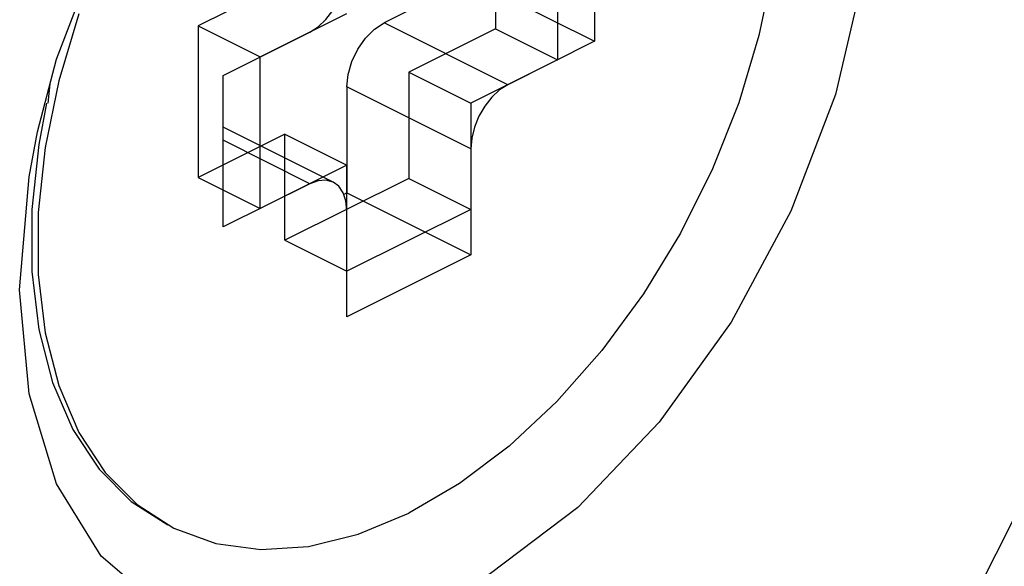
# Paper-space layout '005_EXP_CORICANT_PE_DRAWING_3_1' of a CAD drawing. Header units: millimetres. Extents: x 6 to 413, y 7 to 290.
# Tile 167 of 228: x 242.596 to 243.607, y 80.672 to 81.234. Entities that reach past the tile are written whole.
import ezdxf

# ---------------------------------------------------------------- set-up
doc = ezdxf.new("R2010")
doc.units = ezdxf.units.MM
doc.header["$LTSCALE"] = 23.1
doc.layers.get('0').update_dxf_attribs({"linetype": 'CONTINUOUS'})
doc.layers.add('123400001945H_RACK_HOLDER__BL89', color=7, linetype='CONTINUOUS')
doc.layers.add('124100000264A_M4_L6_NICKE_BL132', color=7, linetype='CONTINUOUS')

# ---------------------------------------------------------------- blocks, each defined once
blk = doc.blocks.new('123400001945H_RACK_HOLDER__BL89', base_point=(241.0799, 77.3508))
at = {"layer": '123400001945H_RACK_HOLDER__BL89', "color": 7, "linetype": 'Continuous'}
for p, q in [((242.6249, 81.1477), (242.6268, 81.1676)), ((242.6051, 80.849), (242.5955, 80.9557))]:
    blk.add_line(p, q, dxfattribs=at)
for points in [[(242.6138, 81.1183), (242.6334, 81.1929), (242.6792, 81.3129), (242.7405, 81.4269)], [(243.4717, 81.3938), (243.4621, 81.2775), (243.4338, 81.1567), (243.388, 81.0366), (243.3267, 80.9226), (243.2526, 80.8197), (243.169, 80.7322), (243.0794, 80.6641), (242.9878, 80.6183), (242.8982, 80.5968), (242.8146, 80.6006), (242.7405, 80.6295), (242.6792, 80.6822), (242.6334, 80.7565), (242.6051, 80.849)], [(242.5955, 80.9557), (242.6051, 81.0721), (242.6138, 81.1183)], [(243.2563, 80.3119), (243.3432, 80.3658), (243.4268, 80.4386), (243.5038, 80.5276), (243.5713, 80.6292), (243.6267, 80.7395), (243.6679, 80.8545), (243.6933, 80.9695), (243.7018, 81.0802)]]:
    blk.add_lwpolyline(points, dxfattribs=at)
blk = doc.blocks.new('124100000264A_M4_L6_NICKE_BL132', base_point=(242.9922, 81.1955))
at = {"layer": '124100000264A_M4_L6_NICKE_BL132', "color": 7, "linetype": 'Continuous'}
for p, q in [((243.1863, 81.3673), (243.1863, 81.2114)), ((243.0591, 81.275), (242.97, 81.2305)), ((243.0591, 81.275), (243.1863, 81.2114)), ((242.6564, 81.2395), (242.6356, 81.1706)), ((243.0972, 81.1668), (242.97, 81.2305)), ((242.8045, 81.1764), (242.8936, 81.2209)), ((243.1863, 81.2114), (243.0972, 81.1668)), ((242.8045, 81.0205), (242.8045, 81.1764)), ((242.6356, 81.1706), (242.6216, 81.1021)), ((243.0591, 81.101), (242.9318, 81.1646)), ((242.9318, 81.1646), (242.9318, 81.0555)), ((242.6232, 81.1479), (242.6152, 81.1053)), ((242.9177, 81.0666), (242.8045, 81.1232)), ((242.6152, 81.1053), (242.6081, 81.0385)), ((242.8936, 81.065), (242.8045, 81.1096)), ((242.6216, 81.1021), (242.6145, 81.0353)), ((243.0591, 81.101), (243.0591, 80.9919)), ((242.8936, 81.065), (242.8045, 81.0205)), ((242.9318, 81.0555), (242.9286, 81.0539)), ((242.9318, 81.0555), (243.0591, 80.9919)), ((242.9318, 80.9282), (242.9318, 81.0373)), ((243.0591, 80.9919), (242.9318, 80.9282)), ((242.7164, 80.7351), (242.7539, 80.7109))]:
    blk.add_line(p, q, dxfattribs=at)
for points in [[(243.2369, 81.6769), (243.2745, 81.6526), (243.3074, 81.6195), (243.3344, 81.5785), (243.3552, 81.5304), (243.3693, 81.4759), (243.3764, 81.4163), (243.3764, 81.3524), (243.3693, 81.2856), (243.3552, 81.2172), (243.3344, 81.1482), (243.3074, 81.0802), (243.2745, 81.0142), (243.2364, 80.9516), (243.1938, 80.8935), (243.1475, 80.841), (243.0984, 80.7951), (243.0474, 80.7566), (242.9954, 80.7262)], [(242.8936, 81.2209), (242.9021, 81.2263), (242.9102, 81.2338), (242.9174, 81.243), (242.9234, 81.2534), (242.928, 81.2646), (242.9308, 81.2759), (242.9318, 81.2868)], [(242.9318, 81.1646), (242.9331, 81.1774), (242.9369, 81.1906), (242.943, 81.2033), (242.9509, 81.2147), (242.9601, 81.2239), (242.97, 81.2305)], [(243.0972, 81.1668), (243.0887, 81.1614), (243.0807, 81.1539), (243.0734, 81.1447), (243.0674, 81.1343), (243.0628, 81.1232), (243.06, 81.1119), (243.0591, 81.101)], [(242.9177, 81.0666), (242.9102, 81.0687), (242.9021, 81.0681), (242.8936, 81.065)], [(242.9318, 81.0373), (242.9308, 81.0473), (242.928, 81.0557), (242.9234, 81.0623), (242.9177, 81.0666)], [(242.6081, 81.0385), (242.6081, 80.9747), (242.6152, 80.915)], [(242.6145, 81.0353), (242.6145, 80.9715), (242.6216, 80.9118)], [(242.6152, 80.915), (242.6293, 80.8605), (242.65, 80.8124), (242.6771, 80.7714), (242.71, 80.7383), (242.7476, 80.7141)], [(242.6216, 80.9118), (242.6356, 80.8574), (242.6564, 80.8092), (242.6835, 80.7682), (242.7164, 80.7351)], [(242.7539, 80.7109), (242.797, 80.6951), (242.8433, 80.6889), (242.8924, 80.692), (242.9434, 80.7046), (242.9954, 80.7262)]]:
    blk.add_lwpolyline(points, dxfattribs=at)

psp = doc.layouts.new('005_EXP_CORICANT_PE_DRAWING_3_1')

# ---------------------------------------------------------------- linework, layer by layer
at = {"color": 6, "linetype": 'Continuous'}
for p, q in [((243.0845, 81.38), (243.0845, 81.2241)), ((242.8681, 81.2718), (242.779, 81.2273)), ((242.779, 81.2273), (242.8427, 81.1954)), ((242.779, 81.2273), (242.779, 81.0714)), ((243.0845, 81.2241), (242.9954, 81.1796)), ((243.0845, 81.2241), (243.1481, 81.1923)), ((242.9954, 81.1796), (243.0591, 81.1477)), ((242.9954, 81.1796), (242.9954, 81.0704)), ((242.8681, 81.1159), (242.779, 81.0714)), ((242.8681, 81.1159), (242.9318, 81.0841)), ((242.8681, 81.0068), (242.8681, 81.1159)), ((242.779, 81.0714), (242.8427, 81.0396)), ((242.9954, 81.0704), (242.8681, 81.0068)), ((242.9954, 81.0704), (243.0591, 81.0386)), ((242.8681, 81.0068), (242.9318, 80.975))]:
    psp.add_line(p, q, dxfattribs=at)
at = {"color": 2, "linetype": 'Continuous'}
for p, q in [((243.1481, 81.3482), (243.1481, 81.1923)), ((242.8427, 81.1954), (242.9318, 81.24)), ((242.8427, 81.0396), (242.8427, 81.1954)), ((243.1481, 81.1923), (243.0591, 81.1477)), ((243.0591, 81.1477), (243.0591, 81.0386)), ((242.9318, 81.0841), (242.8427, 81.0396)), ((242.9318, 80.975), (242.9318, 81.0841)), ((243.0591, 81.0386), (242.9318, 80.975))]:
    psp.add_line(p, q, dxfattribs=at)

# ---------------------------------------------------------------- block references
at = {"layer": '123400001945H_RACK_HOLDER__BL89'}
psp.add_blockref('123400001945H_RACK_HOLDER__BL89', (241.0799, 77.3508), dxfattribs=at)
at = {"layer": '124100000264A_M4_L6_NICKE_BL132'}
psp.add_blockref('124100000264A_M4_L6_NICKE_BL132', (242.9922, 81.1955), dxfattribs=at)

doc.saveas('drawing.dxf')
